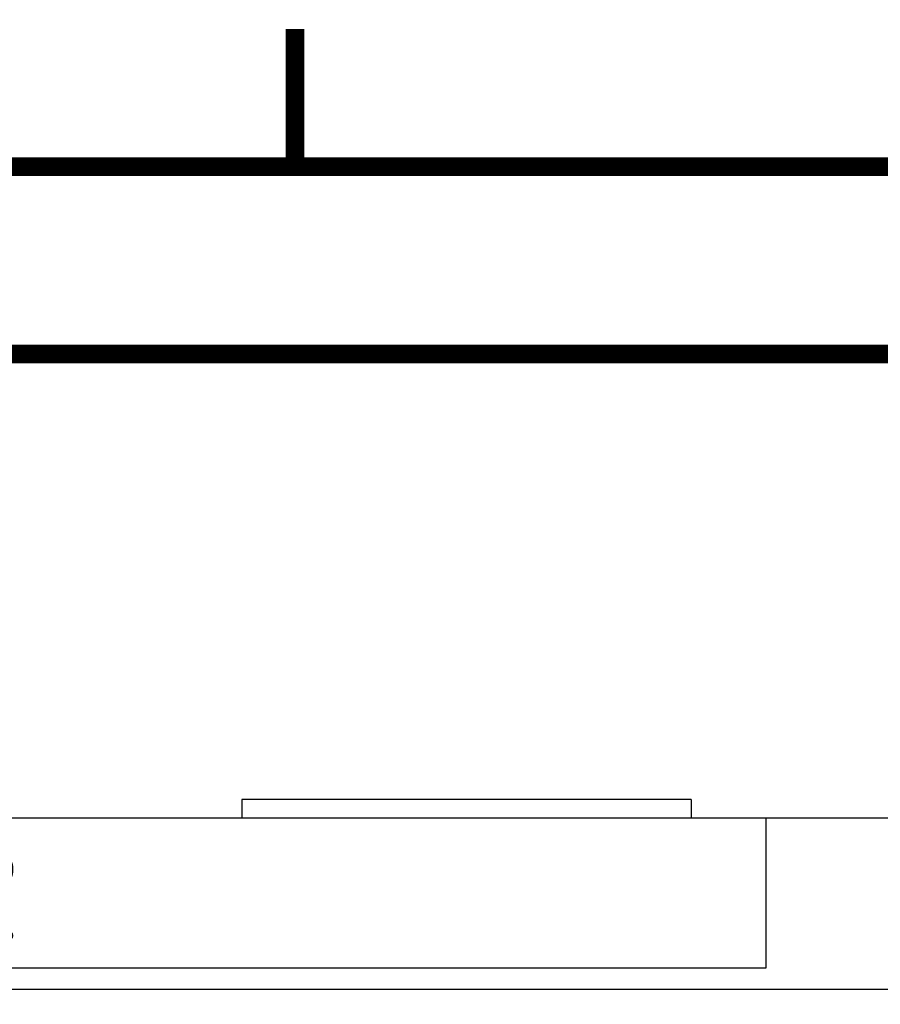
# Model space of a CAD drawing. Extents: x 0 to 4084, y 0 to 2754.
# Tile 32 of 34: x 2021 to 2251, y 2491 to 2754. Entities that reach past the tile are written whole.
import ezdxf
from ezdxf.enums import TextEntityAlignment as Align

# ---------------------------------------------------------------- set-up
doc = ezdxf.new("R2010")
doc.units = 0
doc.header["$LTSCALE"] = 5
doc.header["$MEASUREMENT"] = 0
for name, color, linetype in [('00-DRG_FRAME', 12, 'CONTINUOUS'), ('01-DRAW', 7, 'CONTINUOUS'), ('02-TEXT', 2, 'CONTINUOUS'), ('03-DIM', 3, 'CONTINUOUS')]:
    doc.layers.add(name, color=color, linetype=linetype)
doc.styles.add('ISO', font='iso.shx')

# ---------------------------------------------------------------- blocks, each defined once
blk = doc.blocks.new('K9202FAN')
at = {"layer": '01-DRAW'}
blk.add_lwpolyline([(-240, -40), (240, -40), (240, 0), (-240, 0)], close=True, dxfattribs=at)
at = {"layer": '02-TEXT', "style": 'ISO'}
blk.add_attdef('K9202', text='', height=25, dxfattribs=at).set_placement((0, -20), align=Align.MIDDLE)

msp = doc.modelspace()

# ---------------------------------------------------------------- linework, layer by layer
at = {"layer": '00-DRG_FRAME', "const_width": 5}
for points in [[(2095, 2715), (2095, 2751.8)], [(2095, 2715), (2095, 2751.8)], [(145, 2665), (4045, 2665)]]:
    msp.add_lwpolyline(points, dxfattribs=at)
msp.add_lwpolyline([(145, 5), (4045, 5), (4045, 2715), (145, 2715)], close=True, dxfattribs=at)
at = {"layer": '01-DRAW'}
for p, q in [((2870.31, 2541), (1672.31, 2541)), ((2826.81, 2495.25), (1715.81, 2495.25))]:
    msp.add_line(p, q, dxfattribs=at)
at = {"layer": '03-DIM'}
for p, q in [((2200.81, 2546), (2080.81, 2546)), ((2080.81, 2546), (2080.81, 2541)), ((2200.81, 2546), (2200.81, 2541))]:
    msp.add_line(p, q, dxfattribs=at)

# ---------------------------------------------------------------- block references
at = {"layer": '01-DRAW'}
msp.add_blockref('K9202FAN', (1980.81, 2541), dxfattribs=at).add_auto_attribs({'K9202': 'K9202'})

doc.saveas('drawing.dxf')
